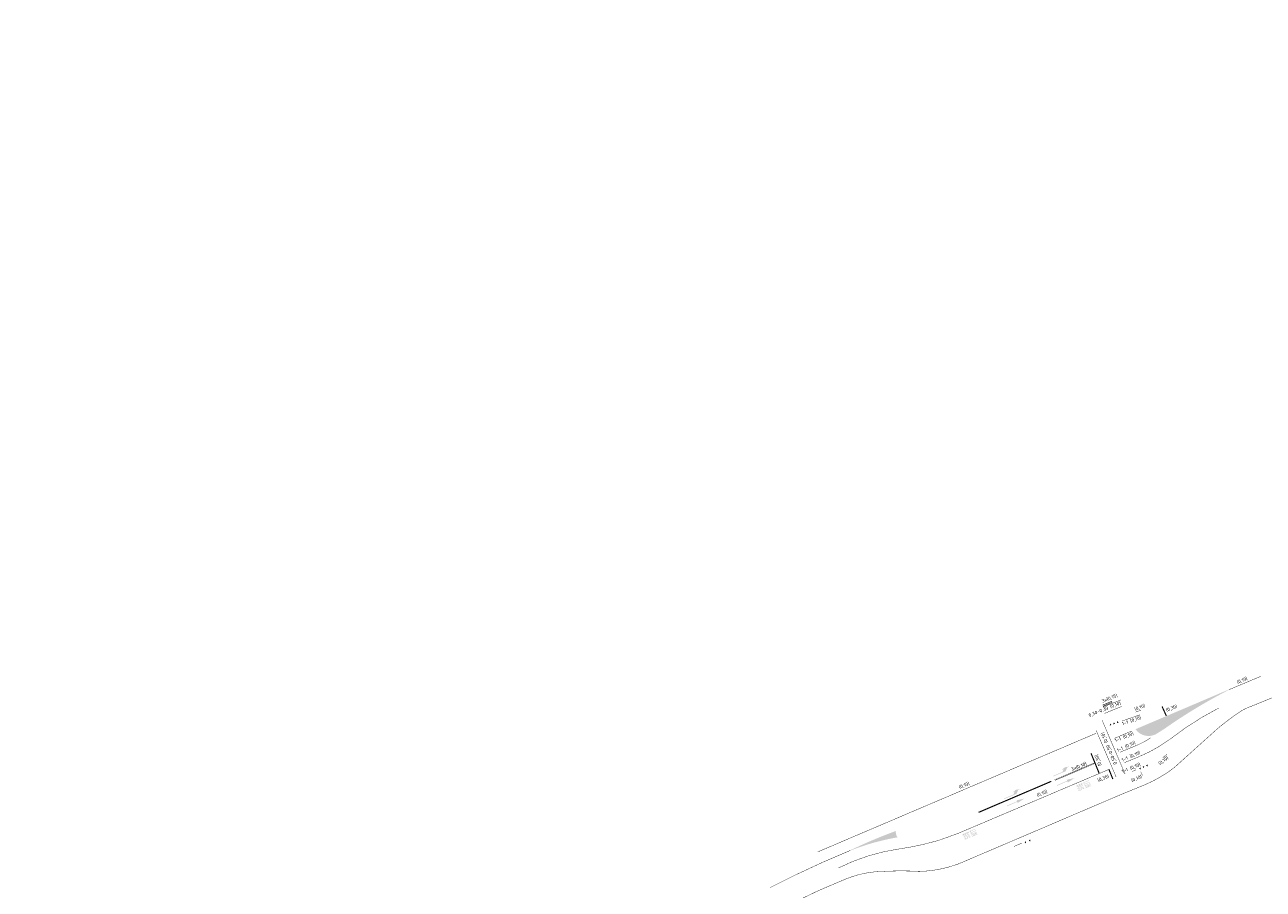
# Model space of a CAD drawing. Extents: x 117783 to 130571, y 447689 to 453929.
# Tile 8 of 22: x 124759 to 125088, y 450669 to 450898. Entities that reach past the tile are written whole.
import ezdxf

# ---------------------------------------------------------------- set-up
doc = ezdxf.new("R2010")
doc.units = 0
doc.header["$LTSCALE"] = 4
doc.header["$MEASUREMENT"] = 0
for name, pattern in [('030030', [0.15000000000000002, 0.0675, -0.0825]), ('030270', [0.75, 0.0675, -0.6825]), ('050050', [0.25, 0.1175, -0.1325]), ('11', [0.5, 0.25, -0.25]), ('13', [1, 0.25, -0.75])]:
    doc.linetypes.add(name, pattern=pattern)
for name, color, linetype in [('TM-ASS-T_C_10', 7, 'CONTINUOUS'), ('TM-KTS-T_03-03_10', 7, '030030'), ('TM-L_03-27_10', 7, '030270'), ('TM-L_05-05_10', 7, '050050'), ('TM-L_1-1_10', 7, '11'), ('TM-L_1-3_30', 7, '13'), ('TM-L_C_10', 7, 'CONTINUOUS'), ('TM-PIJL', 7, 'CONTINUOUS'), ('TM-STS-T_C_15', 7, 'CONTINUOUS'), ('TM-STS-T_C_30', 7, 'CONTINUOUS'), ('TM-SYMBOOL', 7, 'CONTINUOUS'), ('TM-SYMBOOL-T', 7, 'CONTINUOUS'), ('TM-T025TEKST', 7, 'CONTINUOUS')]:
    doc.layers.add(name, color=color, linetype=linetype)
doc.styles.add('ISO', font='ISO')
doc.styles.get("Standard").update_dxf_attribs({"font": 'ISO'})

# ---------------------------------------------------------------- blocks, each defined once
blk = doc.blocks.new('dht')
at = {"layer": 'TM-SYMBOOL'}
blk.add_hatch(color=256, dxfattribs=at).paths.add_polyline_path([(0, 0), (0, 0.5000000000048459), (0.4666666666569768, 0.249999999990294)])
blk = doc.blocks.new('vobil')
at = {"layer": 'TM-PIJL'}
blk.add_hatch(color=256, dxfattribs=at).paths.add_polyline_path([(3.299999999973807, 0.6749999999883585), (2.700000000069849, 0.0750000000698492), (1.455191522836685e-11, 0.07499999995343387), (0, -0.07500000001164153), (3.550000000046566, -0.07499999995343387), (4.299999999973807, 0.6749999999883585), (5, 0.6750000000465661), (3.799999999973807, 0.9749999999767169), (2.599999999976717, 0.6749999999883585)])
blk = doc.blocks.new('vobid')
at = {"layer": 'TM-PIJL'}
blk.add_hatch(color=256, dxfattribs=at).paths.add_polyline_path([(-1.455191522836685e-11, -0.07500000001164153), (2.949999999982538, -0.07500000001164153), (2.949999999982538, -0.375), (4.999999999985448, 0), (2.949999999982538, 0.375), (2.949999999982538, 0.07500000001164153), (-1.455191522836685e-11, 0.07500000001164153)])
blk = doc.blocks.new('bus-k')
at = {"layer": 'TM-SYMBOOL'}
h = blk.add_hatch(color=256, dxfattribs=at)
edge = h.paths.add_edge_path()
edge.add_line((0.2310616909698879, 1.641414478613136), (0.1210616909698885, 1.641414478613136))
edge.add_line((0.1210616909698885, 1.641414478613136), (0.1210616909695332, 0.4210952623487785))
edge.add_arc((-0.114597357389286, 0.435542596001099), 0.2361014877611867, 309.2621259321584, 356.49181077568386, ccw=False)
edge.add_arc((0.006043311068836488, 0.2823314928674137), 0.04128009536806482, 225.7968045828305, 314.20319541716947, ccw=False)
edge.add_arc((0.126683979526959, 0.435542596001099), 0.236101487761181, 183.5081892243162, 230.7378740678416, ccw=False)
edge.add_line((-0.1089750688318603, 0.4210952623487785), (-0.1156660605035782, 1.641414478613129))
edge.add_line((-0.1156660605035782, 1.641414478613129), (-0.2156660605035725, 1.641414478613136))
edge.add_line((-0.2156660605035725, 1.641414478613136), (-0.2189750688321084, 0.4760322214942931))
edge.add_arc((0.6313844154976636, 0.5178564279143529), 0.8513874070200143, 182.8157750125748, 213.7868286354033)
edge.add_arc((0.006043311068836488, 0.09799052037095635), 0.09817669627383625, 213.086092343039, 326.913907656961)
edge.add_arc((-0.6192977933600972, 0.517856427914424), 0.8513874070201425, 326.2131713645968, 357.1842249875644)
edge.add_line((0.2310616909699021, 0.4760322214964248), (0.2310616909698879, 1.641414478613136))
edge = h.paths.add_edge_path()
edge.add_arc((0.5658359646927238, 1.589042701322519), 0.09665130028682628, 55.22366791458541, 136.2013205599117)
edge.add_arc((1.094689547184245, 1.238317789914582), 0.7298940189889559, 145.0986609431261, 167.4052609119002)
edge.add_arc((1.180587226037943, 1.204940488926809), 0.8211194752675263, 166.4392249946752, 191.5367469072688)
edge.add_arc((1.475698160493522, 1.297277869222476), 1.129173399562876, 193.1328061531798, 202.0768158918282)
edge.add_arc((0.7920232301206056, 1.047730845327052), 0.4026544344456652, 205.737476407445, 233.7177413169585)
edge.add_arc((0.3502196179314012, 0.4468721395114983), 0.3431484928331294, 25.610614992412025, 53.62145131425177, ccw=False)
edge.add_arc((0.3915921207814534, 0.4856635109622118), 0.2895782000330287, -11.387421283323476, 22.225876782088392, ccw=False)
edge.add_arc((0.2251896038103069, 0.5186460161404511), 0.4592174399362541, 327.70324776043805, 348.6776625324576, ccw=False)
edge.add_arc((0.571862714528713, 0.321000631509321), 0.06323842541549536, 227.7410491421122, 311.0139671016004, ccw=False)
edge.add_arc((1.223886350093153, 0.800449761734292), 0.8714023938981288, 204.3317963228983, 217.1507849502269, ccw=False)
edge.add_line((0.4298864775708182, 0.4414144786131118), (0.3401400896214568, 0.3015806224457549))
edge.add_arc((1.164664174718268, 0.5673097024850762), 0.866286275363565, 197.8631848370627, 218.1623482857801)
edge.add_arc((0.5555636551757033, 0.09940247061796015), 0.09862048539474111, 223.0834494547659, 306.3963358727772)
edge.add_arc((0.3719205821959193, 0.335038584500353), 0.3973398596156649, 307.5501956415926, 339.8592957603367)
edge.add_arc((-0.07414070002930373, 0.5067254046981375), 0.8752737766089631, 339.3619663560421, 374.834911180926)
edge.add_arc((0.3644707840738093, 0.5843615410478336), 0.4330100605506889, 19.77011695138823, 58.26747138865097)
edge.add_arc((0.7161667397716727, 1.176747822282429), 0.2561006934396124, 197.7500721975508, 241.0531295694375, ccw=False)
edge.add_arc((0.7971698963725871, 1.191703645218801), 0.3379688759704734, 173.8238416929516, 195.9779985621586, ccw=False)
edge.add_arc((0.8399481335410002, 1.221997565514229), 0.3788340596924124, 146.9017553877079, 179.0824205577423, ccw=False)
edge.add_arc((0.557925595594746, 1.402574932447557), 0.04404942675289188, 39.08809898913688, 143.3488353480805, ccw=False)
edge.add_arc((0.1014602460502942, 1.059927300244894), 0.61478035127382, 24.23050533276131, 37.051058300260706, ccw=False)
edge.add_line((0.6620795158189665, 1.31223844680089), (0.6771930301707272, 1.279851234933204))
edge.add_line((0.6771930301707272, 1.279851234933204), (0.6940921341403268, 1.241282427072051))
edge.add_line((0.6940921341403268, 1.241282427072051), (0.7900087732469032, 1.385491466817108))
edge.add_arc((-0.6725021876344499, 0.8065161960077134), 1.572943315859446, 21.59750116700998, 29.28833536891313)
edge.add_arc((0.438850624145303, 1.434466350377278), 0.296486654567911, 28.5154420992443, 52.10357649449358)
h.paths.add_polyline_path([(-0.3462595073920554, 3.641414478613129), (-0.3462595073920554, 2.041414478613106), (-0.246259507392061, 2.041414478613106), (-0.2462595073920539, 3.641414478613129)])
edge = h.paths.add_edge_path()
edge.add_line((0.05374049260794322, 3.641414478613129), (0.05374049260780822, 2.418142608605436))
edge.add_arc((-0.124634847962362, 2.413482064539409), 0.1784362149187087, -41.56840236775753, 1.4966685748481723, ccw=False)
edge.add_arc((-0.03698605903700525, 2.352365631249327), 0.07336971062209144, 224.7222256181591, 308.6769014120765, ccw=False)
edge.add_line((-0.08911718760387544, 2.300737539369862), (-0.1287339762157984, 2.141414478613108))
edge.add_arc((-0.1854376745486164, 2.041045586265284), 0.1152788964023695, 23.470230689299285, 60.535596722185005, ccw=False)
edge.add_arc((0.0006434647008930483, 2.135296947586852), 0.0937608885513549, 211.0345934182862, 318.965736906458)
edge.add_arc((-0.3531843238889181, 2.356718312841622), 0.5102166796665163, 326.3154583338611, 353.4879913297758)
edge.add_line((0.1537404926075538, 2.29885389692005), (0.1537404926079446, 3.641414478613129))
edge.add_line((0.1537404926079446, 3.641414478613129), (0.05374049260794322, 3.641414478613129))
h.paths.add_polyline_path([(0.6907404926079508, 3.641414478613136), (0.6907404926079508, 2.459169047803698), (0.4077404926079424, 3.641414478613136), (0.3077404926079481, 3.641414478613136), (0.307740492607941, 2.041414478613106), (0.4077404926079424, 2.041414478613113), (0.4077404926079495, 3.21185786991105), (0.6879153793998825, 2.041414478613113), (0.7907404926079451, 2.041414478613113), (0.7907404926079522, 3.641414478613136)])
h.paths.add_polyline_path([(-0.7192595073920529, 3.641414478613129), (-0.8192595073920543, 3.641414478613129), (-0.8192595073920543, 2.041414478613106), (-0.4967600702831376, 2.041414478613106), (-0.4967600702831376, 2.274365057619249), (-0.71925950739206, 2.274365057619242)])
edge = h.paths.add_edge_path()
edge.add_line((-0.4142154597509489, 1.361461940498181), (-0.4090737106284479, 1.327932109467))
edge.add_line((-0.4090737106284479, 1.327932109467), (-0.4030815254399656, 1.291578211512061))
edge.add_line((-0.4030815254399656, 1.291578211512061), (-0.4016007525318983, 1.28143619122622))
edge.add_ellipse((-1.419671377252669, 1.258089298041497), major_axis=(1.019742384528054, 5.152957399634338e-16), ratio=0.4000000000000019, start_angle=-3.2810247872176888, end_angle=3.2812451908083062, ccw=False)
edge.add_line((-0.4016005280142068, 1.234743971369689), (-0.4041700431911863, 1.218685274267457))
edge.add_line((-0.4041700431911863, 1.218685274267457), (-0.4152679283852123, 1.161622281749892))
edge.add_line((-0.4152679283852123, 1.161622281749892), (-0.4221566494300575, 1.121295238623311))
edge.add_line((-0.4221566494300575, 1.121295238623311), (-0.4259936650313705, 1.101139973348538))
edge.add_ellipse((-2.51071274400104, 1.169345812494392), major_axis=(2.09168087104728, 2.520818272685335e-14), ratio=0.4000000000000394, start_angle=-8.080126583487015, end_angle=-4.675961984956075, ccw=False)
edge.add_ellipse((-3.609107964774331, 1.229618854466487), major_axis=(3.200355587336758, 2.318586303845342e-13), ratio=0.4000000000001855, start_angle=-9.199733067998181, end_angle=-7.987007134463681, ccw=False)
edge.add_line((-0.4499185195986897, 1.024954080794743), (-0.4616432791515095, 0.9966359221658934))
edge.add_ellipse((0.1675267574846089, 0.9556831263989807), major_axis=(-0.6374456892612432, 1.136234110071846e-14), ratio=0.3999999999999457, start_angle=-9.242471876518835, end_angle=-6.728487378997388)
edge.add_ellipse((-0.2026360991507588, 0.9725571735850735), major_axis=(-0.2648938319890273, 8.984932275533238e-16), ratio=0.3999999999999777, start_angle=-7.047610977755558, end_angle=1.096325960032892)
edge.add_ellipse((-0.2289755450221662, 0.9728129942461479), major_axis=(0.2385741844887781, 2.610339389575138e-15), ratio=0.3999999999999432, start_angle=181.3709240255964, end_angle=187.5170275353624)
edge.add_ellipse((-0.05175766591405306, 0.9822758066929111), major_axis=(-0.4173639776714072, 4.937246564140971e-15), ratio=0.4000000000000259, start_angle=7.554083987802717, end_angle=11.41862122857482)
edge.add_line((-0.4608607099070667, 0.9492245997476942), (-0.4577219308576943, 0.9432134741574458))
edge.add_line((-0.4577219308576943, 0.9432134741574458), (-0.4414340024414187, 0.9150210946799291))
edge.add_line((-0.4414340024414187, 0.9150210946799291), (-0.4320940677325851, 0.8980496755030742))
edge.add_ellipse((-4.094071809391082, 0.5845601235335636), major_axis=(3.744903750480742, 2.155970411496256e-13), ratio=0.3999999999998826, start_angle=10.360167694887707, end_angle=12.080011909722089, ccw=False)
edge.add_ellipse((-1.977084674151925, 0.7380189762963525), major_axis=(1.593440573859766, 7.527679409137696e-15), ratio=0.3999999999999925, start_angle=7.900563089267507, end_angle=10.479424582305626, ccw=False)
edge.add_ellipse((-1.807209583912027, 0.7501131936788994), major_axis=(1.421037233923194, 1.649476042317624e-14), ratio=0.3999999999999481, start_angle=5.063180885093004, end_angle=7.634512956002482, ccw=False)
edge.add_ellipse((-6.122697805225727, 0.5958387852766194), major_axis=(-5.753725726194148, 4.506773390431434e-14), ratio=0.4000000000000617, start_angle=182.0960545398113, end_angle=185.0962522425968, ccw=False)
edge.add_ellipse((-10.42600619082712, 0.5309074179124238), major_axis=(-10.06009313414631, 2.849772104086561e-15), ratio=0.4000000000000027, start_angle=180.9767376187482, end_angle=182.1235446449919, ccw=False)
edge.add_ellipse((-6.288482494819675, 0.5598895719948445), major_axis=(5.921935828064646, 3.626020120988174e-16), ratio=0.4000000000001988, start_angle=-0.4864160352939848, end_angle=0.9582123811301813, ccw=False)
edge.add_ellipse((-8.620804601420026, 0.5713513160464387), major_axis=(-8.254421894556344, 4.999236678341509e-14), ratio=0.3999999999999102, start_angle=177.8992178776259, end_angle=179.4521321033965, ccw=False)
edge.add_ellipse((-4.687662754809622, 0.5121019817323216), major_axis=(4.318495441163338, 1.848349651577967e-14), ratio=0.4000000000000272, start_angle=-4.336606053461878, end_angle=-2.04976548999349, ccw=False)
edge.add_ellipse((-12.68721212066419, 0.7663714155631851), major_axis=(12.34324325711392, 5.831154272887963e-14), ratio=0.4000000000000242, start_angle=-5.2956885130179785, end_angle=-4.471040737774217, ccw=False)
edge.add_ellipse((-11.02215692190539, 0.684038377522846), major_axis=(-10.66642089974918, 2.943373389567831e-13), ratio=0.3999999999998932, start_angle=174.1607121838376, end_angle=174.9797504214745, ccw=False)
edge.add_ellipse((-5.008616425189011, 0.4386962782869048), major_axis=(-4.621682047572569, 7.006591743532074e-14), ratio=0.3999999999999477, start_angle=171.7820461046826, end_angle=174.1404338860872, ccw=False)
edge.add_ellipse((-2.256490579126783, 0.2802948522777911), major_axis=(1.841212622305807, 3.770552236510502e-13), ratio=0.4000000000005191, start_angle=-9.991961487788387, end_angle=-8.263048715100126, ccw=False)
edge.add_ellipse((-1.390737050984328, 0.2187410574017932), major_axis=(-0.9618911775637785, 5.879415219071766e-14), ratio=0.3999999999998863, start_angle=167.3612635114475, end_angle=170.0874683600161, ccw=False)
edge.add_ellipse((-1.140269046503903, 0.1963363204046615), major_axis=(0.7052367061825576, 5.367378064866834e-15), ratio=0.4000000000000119, start_angle=-20.218606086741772, end_angle=-12.650803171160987, ccw=False)
edge.add_ellipse((-1.133745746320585, 0.194431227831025), major_axis=(0.6974728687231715, 7.166730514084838e-15), ratio=0.400000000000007, start_angle=-27.566960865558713, end_angle=-20.036666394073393, ccw=False)
edge.add_ellipse((-0.8776595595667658, 0.1422217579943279), major_axis=(0.4100652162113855, 1.020042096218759e-13), ratio=0.4000000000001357, start_angle=-29.358864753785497, end_angle=-27.959228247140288, ccw=False)
edge.add_ellipse((-0.6074172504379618, 0.08141447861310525), major_axis=(0.1000000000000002, 1.615542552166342e-16), ratio=0.3999999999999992, start_angle=269.99999999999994, end_angle=330.6411352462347, ccw=False)
edge.add_line((-0.6074172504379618, 0.0414144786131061), (-0.8192595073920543, 0.0414144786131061))
edge.add_line((-0.8192595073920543, 0.0414144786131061), (-0.8192595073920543, 1.641414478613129))
edge.add_line((-0.8192595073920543, 1.641414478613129), (-0.5152338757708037, 1.641414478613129))
edge.add_ellipse((-9.788261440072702, 0.901886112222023), major_axis=(-9.455536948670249, 2.499044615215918e-12), ratio=0.4000000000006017, start_angle=189.7807575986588, end_angle=191.2755614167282, ccw=False)
edge.add_ellipse((-6.188503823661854, 1.155935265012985), major_axis=(-5.800225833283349, 2.257391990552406e-13), ratio=0.4000000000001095, start_angle=187.2936450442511, end_angle=189.6388099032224, ccw=False)
edge.add_ellipse((-3.562918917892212, 1.288413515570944), major_axis=(3.153842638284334, 4.851337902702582e-14), ratio=0.3999999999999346, start_angle=4.619059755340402, end_angle=7.381106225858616, ccw=False)
edge.add_ellipse((-4.809667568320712, 1.250051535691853), major_axis=(4.404267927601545, 2.887631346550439e-13), ratio=0.3999999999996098, start_angle=3.6258060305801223, end_angle=4.55651392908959, ccw=False)
edge = h.paths.add_edge_path(flags=16)
edge.add_line((-0.5293746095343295, 1.174788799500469), (-0.5297002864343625, 1.190251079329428))
edge.add_line((-0.5297002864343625, 1.190251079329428), (-0.5327190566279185, 1.252058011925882))
edge.add_ellipse((-5.344094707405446, 1.218653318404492), major_axis=(-4.81210035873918, 2.1664664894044e-14), ratio=0.4000000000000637, start_angle=180.9943911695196, end_angle=182.1279842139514)
edge.add_ellipse((-2.236295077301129, 1.264919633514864), major_axis=(1.702149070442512, 2.882865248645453e-14), ratio=0.3999999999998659, start_angle=2.121661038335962, end_angle=4.281023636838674)
edge.add_ellipse((-1.555348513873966, 1.28591706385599), major_axis=(-1.019184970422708, 6.172627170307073e-15), ratio=0.4000000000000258, start_angle=184.1958260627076, end_angle=187.3471466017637)
edge.add_ellipse((-1.228322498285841, 1.30313825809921), major_axis=(0.6893388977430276, 2.988968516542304e-14), ratio=0.3999999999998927, start_angle=7.274072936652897, end_angle=11.42972008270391)
edge.add_ellipse((-0.9811219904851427, 1.323492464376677), major_axis=(-0.4369578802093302, 4.489865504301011e-15), ratio=0.4000000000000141, start_angle=191.3130593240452, end_angle=195.399108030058)
edge.add_line((-0.559851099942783, 1.369904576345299), (-0.5643280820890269, 1.375790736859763))
edge.add_line((-0.5643280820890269, 1.375790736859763), (-0.583157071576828, 1.3933539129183))
edge.add_line((-0.583157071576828, 1.3933539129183), (-0.5917560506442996, 1.399345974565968))
edge.add_line((-0.5917560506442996, 1.399345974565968), (-0.6017780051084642, 1.405491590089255))
edge.add_line((-0.6017780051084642, 1.405491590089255), (-0.71925950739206, 1.405491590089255))
edge.add_line((-0.71925950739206, 1.405491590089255), (-0.71925950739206, 1.013594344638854))
edge.add_line((-0.71925950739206, 1.013594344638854), (-0.6046971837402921, 1.013594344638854))
edge.add_ellipse((-0.9104252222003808, 1.114961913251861), major_axis=(0.3971029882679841, 1.325050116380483e-14), ratio=0.4000000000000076, start_angle=-39.65544115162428, end_angle=-34.15608483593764)
edge.add_ellipse((-0.7217241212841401, 1.06324670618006), major_axis=(-0.1683652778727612, 1.148738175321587e-14), ratio=0.3999999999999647, start_angle=146.1982368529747, end_angle=154.8711985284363)
edge.add_ellipse((-0.7392617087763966, 1.065033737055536), major_axis=(0.1861713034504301, 8.527096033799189e-15), ratio=0.4000000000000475, start_angle=-24.08154247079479, end_angle=-15.84065691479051)
edge.add_ellipse((-0.8310025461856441, 1.075247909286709), major_axis=(-0.2813988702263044, 2.766486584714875e-15), ratio=0.3999999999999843, start_angle=164.2562902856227, end_angle=170.1884314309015)
edge.add_ellipse((-1.62119704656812, 1.128500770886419), major_axis=(-1.082728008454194, 3.011803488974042e-14), ratio=0.3999999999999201, start_angle=170.3721063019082, end_angle=173.700130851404)
edge.add_ellipse((-3.666590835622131, 1.224131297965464), major_axis=(-3.142032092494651, 2.879690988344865e-14), ratio=0.3999999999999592, start_angle=173.45965536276, end_angle=175.0968277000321)
edge.add_ellipse((-2.161445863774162, 1.175730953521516), major_axis=(-1.632072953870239, 1.549504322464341e-15), ratio=0.3999999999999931, start_angle=174.8128243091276, end_angle=179.91731149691)
edge = h.paths.add_edge_path(flags=16)
edge.add_line((-0.5733682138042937, 0.3384894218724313), (-0.7192595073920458, 0.3384894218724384))
edge.add_line((-0.7192595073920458, 0.3384894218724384), (-0.7192595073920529, 0.8017259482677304))
edge.add_line((-0.7192595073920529, 0.8017259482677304), (-0.5738289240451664, 0.8017259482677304))
edge.add_line((-0.5738289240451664, 0.8017259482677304), (-0.5587513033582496, 0.7944357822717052))
edge.add_line((-0.5587513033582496, 0.7944357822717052), (-0.5464542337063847, 0.7877342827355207))
edge.add_line((-0.5464542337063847, 0.7877342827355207), (-0.5365619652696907, 0.7814532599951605))
edge.add_line((-0.5365619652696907, 0.7814532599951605), (-0.5175564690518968, 0.7634511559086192))
edge.add_line((-0.5175564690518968, 0.7634511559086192), (-0.5135259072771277, 0.7571701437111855))
edge.add_ellipse((-1.166168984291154, 0.6990653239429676), major_axis=(-0.6686135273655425, 8.057888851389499e-15), ratio=0.4000000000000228, start_angle=189.5028190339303, end_angle=192.5480691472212, ccw=False)
edge.add_ellipse((-2.042631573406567, 0.6408732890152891), major_axis=(1.557067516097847, 2.083964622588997e-14), ratio=0.3999999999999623, start_angle=6.362497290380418, end_angle=9.458042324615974, ccw=False)
edge.add_ellipse((-3.283425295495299, 0.5834364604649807), major_axis=(2.80613625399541, 1.185584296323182e-13), ratio=0.3999999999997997, start_angle=4.126641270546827, end_angle=6.468769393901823, ccw=False)
edge.add_ellipse((-3.661050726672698, 0.5732537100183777), major_axis=(-3.184615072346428, 5.852007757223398e-15), ratio=0.4000000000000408, start_angle=179.861879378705, end_angle=184.0945533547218, ccw=False)
edge.add_ellipse((-2.855469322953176, 0.5690662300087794), major_axis=(2.379026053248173, 3.843417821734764e-15), ratio=0.4000000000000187, start_angle=-4.256429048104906, end_angle=0.0672341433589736, ccw=False)
edge.add_ellipse((-5.789669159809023, 0.6630707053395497), major_axis=(-5.32260142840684, 3.696340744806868e-14), ratio=0.3999999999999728, start_angle=173.9204184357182, end_angle=175.5650336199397, ccw=False)
edge.add_ellipse((-2.88825552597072, 0.537456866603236), major_axis=(-2.404251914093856, 1.811227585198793e-13), ratio=0.3999999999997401, start_angle=172.5150762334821, end_angle=174.0391089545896, ccw=False)
edge.add_ellipse((-1.621050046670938, 0.4706588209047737), major_axis=(1.126090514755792, 2.819416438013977e-15), ratio=0.4000000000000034, start_angle=-9.33635073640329, end_angle=-7.459521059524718, ccw=False)
edge.add_ellipse((-0.9892312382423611, 0.4280438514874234), major_axis=(0.4853649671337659, 1.156139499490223e-14), ratio=0.4000000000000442, start_angle=-15.472319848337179, end_angle=-9.026331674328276, ccw=False)
edge.add_ellipse((-0.7943831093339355, 0.4070852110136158), major_axis=(0.2836041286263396, 5.495995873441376e-15), ratio=0.4000000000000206, start_angle=-23.309612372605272, end_angle=-15.771819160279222, ccw=False)
edge.add_ellipse((-0.7019039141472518, 0.3901074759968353), major_axis=(-0.1818935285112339, 5.544358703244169e-15), ratio=0.3999999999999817, start_angle=147.404506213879, end_angle=157.4420066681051, ccw=False)
edge.add_ellipse((-0.7418102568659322, 0.4022346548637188), major_axis=(0.2318821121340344, 1.713307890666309e-15), ratio=0.4000000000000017, start_angle=-43.413529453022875, end_angle=-33.59502017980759, ccw=False)
edge = h.paths.add_edge_path(flags=16)
edge.add_line((-0.5175564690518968, 0.7634511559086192), (-0.5224888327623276, 0.7694798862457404))
edge.add_line((-0.528698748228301, 0.7754245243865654), (-0.5365619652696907, 0.7814532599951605))
edge.add_line((-0.5643280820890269, 1.375790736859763), (-0.5696000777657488, 1.381627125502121))
edge.add_line((-0.5758240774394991, 1.38746457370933), (-0.583157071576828, 1.3933539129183))

msp = doc.modelspace()

# ---------------------------------------------------------------- hatches: boundary and pattern name
at = {"layer": 'TM-SYMBOOL'}
h = msp.add_hatch(color=256, dxfattribs=at)
edge = h.paths.add_edge_path()
edge.add_line((125078.5754511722, 450721.6420942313), (125053.7684068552, 450711.0886218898))
edge.add_arc((125057.2238163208, 450713.5051829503), 4.216588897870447, 214.9672454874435, 305.9590600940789)
edge.add_arc((125018.3990402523, 450777.3984728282), 78.96771496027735, 301.5342734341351, 303.165963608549)
edge.add_arc((125143.1567043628, 450595.2135181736), 141.8681524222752, 117.0613723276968, 125.0912017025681, ccw=False)
edge.add_line((125078.6145488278, 450721.5499057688), (125078.5754511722, 450721.6420942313))
h = msp.add_hatch(color=256, dxfattribs=at)
edge = h.paths.add_edge_path()
edge.add_arc((125001.1859593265, 450620.4481084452), 62.80844283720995, 99.73224479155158, 111.68050477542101, ccw=False)
edge.add_arc((124990.9925191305, 450683.0143487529), 0.7858707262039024, 193.8425911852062, 237.3522718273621, ccw=False)
edge.add_line((124990.2294726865, 450682.826325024), (124990.0355833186, 450683.7298571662))
edge.add_line((124990.0355833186, 450683.7298571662), (124990.0954860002, 450684.0408168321))
edge.add_arc((125037.6395535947, 450554.5858529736), 137.9094849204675, 110.1664349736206, 115.6504230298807)
edge.add_line((124977.941400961, 450678.9046230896), (124977.982599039, 450678.8133769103))

# ---------------------------------------------------------------- linework, layer by layer
at = {"layer": 'TM-ASS-T_C_10', "linetype": 'Continuous', "const_width": 0.1}
msp.add_lwpolyline([(125087.074, 450725.146), (125078.595, 450721.596)], dxfattribs=at)
at = {"layer": 'TM-ASS-T_C_10', "const_width": 0.1}
msp.add_lwpolyline([(125055.157, 450699.771), (125055.596, 450698.829)], dxfattribs=at)
at = {"layer": 'TM-ASS-T_C_10', "linetype": 'Continuous', "const_width": 0.1}
msp.add_lwpolyline([(124977.962, 450678.859, 0.02128267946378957), (124956.597, 450668.951)], format="xyb", dxfattribs=at)
at = {"layer": 'TM-KTS-T_03-03_10', "const_width": 0.1, "flags": 128}
for points in [[(125049.936, 450718.889), (125045.175, 450717.011)], [(125045.445, 450715.26), (125050.089, 450717.134)]]:
    msp.add_lwpolyline(points, dxfattribs=at)
at = {"layer": 'TM-L_03-27_10', "const_width": 0.1, "flags": 128}
msp.add_lwpolyline([(124758.6462605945, 450550.4541725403), (124760.6740507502, 450551.3660092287), (124766.2280507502, 450554.0650092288), (124773.1870507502, 450557.9040092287), (124779.7080507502, 450561.9260092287), (124791.1770507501, 450569.6480092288), (124808.0650507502, 450581.2390092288), (124816.0501494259, 450586.2670304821), (124820.1870507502, 450588.7500092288), (124832.8690507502, 450596.1020092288), (124846.6898852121, 450603.456745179), (124847.3617362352, 450603.9206815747, -0.009580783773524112), (124859.0331876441, 450609.5844077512), (124878.7701876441, 450619.6174077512), (124887.4141876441, 450624.6384077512), (124895.7341876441, 450630.0834077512), (124903.2751876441, 450634.4644077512), (124937.1401876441, 450651.9084077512), (124953.7440832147, 450660.3723946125), (124964.5940832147, 450665.8113946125), (124968.6936562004, 450667.7922804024), (124971.0590832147, 450668.8503946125), (124976.6651307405, 450671.2186804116, -0.04703846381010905), (124981.4641618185, 450672.7114101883, -0.03134613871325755), (124984.7823246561, 450673.1955453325), (124988.6004241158, 450673.3778339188, -0.01918247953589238), (124996.2435454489, 450673.3026741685), (124998.3436378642, 450673.3980944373, 0.06948366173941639), (125006.5274572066, 450675.2181505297), (125008.4700397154, 450676.0218086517), (125049.912687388, 450693.7271196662), (125056.264468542, 450696.3272998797), (125058.3089097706, 450697.2695308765, 0.04789534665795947), (125064.0248124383, 450700.8490039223), (125075.3685249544, 450711.0628059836), (125076.290377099, 450711.8465126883, -0.01711981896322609), (125080.7954851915, 450715.2414470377, -0.05186129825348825), (125083.5868844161, 450716.8230768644), (125084.9300015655, 450717.3399849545), (125111.638168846, 450728.2339207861), (125118.5222078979, 450730.7664147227, -0.004599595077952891), (125142.2898330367, 450739.2144062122), (125174.5258330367, 450750.0524062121), (125184.8268330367, 450753.5944062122, 0.002339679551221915), (125206.2298850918, 450761.3577243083, 0.00824145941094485), (125216.7760632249, 450765.3329233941), (125221.9985820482, 450767.450345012, -0.005228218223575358), (125232.3417979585, 450771.7804013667), (125237.4601663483, 450773.9969896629, 0.008734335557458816), (125247.5768570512, 450778.6966610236, 0.0106704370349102), (125257.0324744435, 450783.9457889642), (125261.9294744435, 450786.8907889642), (125278.9639871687, 450797.4772812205), (125281.4457111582, 450799.0298391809), (125282.896, 450800.042, 0.1780158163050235), (125283.762510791, 450801.4083001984, 0.1179899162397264), (125283.7384581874, 450802.4991840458), (125282.5843106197, 450808.5158234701), (125277.7048835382, 450826.1352809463, 0.0008727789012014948), (125256.6406475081, 450898.2927453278)], format="xyb", dxfattribs=at)
at = {"layer": 'TM-L_05-05_10', "const_width": 0.1, "flags": 128}
for points in [[(125044.9033301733, 450713.4182246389), (125050.9923150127, 450699.1643036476)], [(125043.3132710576, 450710.7764997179), (125048.6165804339, 450698.3617943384)]]:
    msp.add_lwpolyline(points, dxfattribs=at)
at = {"layer": 'TM-L_1-1_10', "const_width": 0.1, "flags": 128}
for points in [[(125075.8272843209, 450716.6867669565, 0.04783825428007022), (125062.8651887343, 450708.375484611, -0.06115393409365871), (125054.3973372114, 450703.6605213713), (125050.8238509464, 450702.1967711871)], [(125057.8067823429, 450708.8095881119, -0.05701060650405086), (125053.0178056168, 450706.3514637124), (125049.6859119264, 450704.9748473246)]]:
    msp.add_lwpolyline(points, format="xyb", dxfattribs=at)
for points in [[(125054.971, 450714.92), (125050.192, 450713.267)], [(125048.1754730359, 450708.662315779), (125052.7786081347, 450710.6145317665)], [(125053.868, 450700.281), (125052.947, 450699.88)], [(125021.4391317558, 450679.9248026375), (125023.6234076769, 450680.8291847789)]]:
    msp.add_lwpolyline(points, dxfattribs=at)
at = {"layer": 'TM-L_1-3_30', "const_width": 0.3, "flags": 128}
msp.add_lwpolyline([(125012.0635413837, 450688.9799570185), (125031.3766271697, 450697.2264543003)], dxfattribs=at)
at = {"layer": 'TM-L_C_10', "const_width": 0.1}
for points in [[(125055.202, 450716.146), (125053.789, 450715.622)], [(125061.007, 450703.534), (125062.131, 450704.41)]]:
    msp.add_lwpolyline(points, dxfattribs=at)
at = {"layer": 'TM-L_C_10', "const_width": 0.1, "flags": 128}
for points in [[(125043.3154033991, 450710.0078339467), (124969.273, 450678.451)], [(125032.2845286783, 450697.6466957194), (125042.9528536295, 450702.2039869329)], [(125032.3630962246, 450697.4627741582), (125043.02823119, 450702.0187026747)]]:
    msp.add_lwpolyline(points, dxfattribs=at)
msp.add_lwpolyline([(125046.8389411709, 450700.4559256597), (125007.7788064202, 450683.8843411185, -0.002861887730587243), (125006.8301011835, 450683.4928643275, -0.008880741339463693), (125005.9497340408, 450683.1535546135, -0.002017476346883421), (125002.0431011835, 450681.7448643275, -0.02570953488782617), (125000.403305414, 450681.2543949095, -0.03345423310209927), (124991.0102396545, 450679.274879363, 0.08159343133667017), (124974.7575788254, 450674.1758526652)], format="xyb", dxfattribs=at)
at = {"layer": 'TM-STS-T_C_15', "const_width": 0.15}
for points in [[(125045.048, 450717.484), (125047.484, 450718.522)], [(125045.1656012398, 450717.2080109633), (125047.6016012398, 450718.2460109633)]]:
    msp.add_lwpolyline(points, dxfattribs=at)
at = {"layer": 'TM-STS-T_C_30', "const_width": 0.3}
for points in [[(125060.826, 450717.127), (125061.9733002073, 450714.5931705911)], [(125044.107, 450699.367), (125041.948, 450704.674)], [(125047.735, 450697.84), (125046.701, 450700.397)]]:
    msp.add_lwpolyline(points, dxfattribs=at)

# ---------------------------------------------------------------- block references
at = {"layer": 'TM-PIJL'}
for name, p, rotation in [('vobil', (125031.8830859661, 450698.6094414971), 22.61002570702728), ('vobid', (125032.9280365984, 450696.1407783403), 23.13918645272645), ('vobil', (125018.8719881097, 450692.6042096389), 23.04661933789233), ('vobid', (125019.6052569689, 450690.6798961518), 23.12200454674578)]:
    msp.add_blockref(name, p, dxfattribs=dict(at, rotation=rotation))
at = {"layer": 'TM-SYMBOOL'}
for name, p, rotation in [('bus-k', (125038.3456072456, 450695.3207937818), 293.1318032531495), ('bus-k', (125008.1235964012, 450682.4183803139), 293.1186575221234), ('dht', (125024.2469138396, 450681.0906825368), 293.0469945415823), ('dht', (125025.3511347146, 450681.5604657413), 293.0469945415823)]:
    msp.add_blockref(name, p, dxfattribs=dict(at, rotation=rotation))
at = {"layer": 'TM-SYMBOOL-T'}
for p, rotation in [((125049.291, 450712.88), 109.4363240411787), ((125047.4049762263, 450712.2144819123), 109.4363240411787), ((125048.3479881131, 450712.5472409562), 109.4363240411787), ((125054.696, 450700.696), 293.7527822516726), ((125055.6112919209, 450701.0987911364), 293.7527822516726), ((125056.5265838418, 450701.5015822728), 293.7527822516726)]:
    msp.add_blockref('dht', p, dxfattribs=dict(at, rotation=rotation))

# ---------------------------------------------------------------- texts
at = {"layer": 'TM-T025TEKST', "style": 'ISO'}
for s, rotation, p in [('(0,10)', 22.09247020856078, (125080.8728634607, 450723.1402187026)), ('0,50-0,50 (0,10)', 112.69021267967, (125048.8573767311, 450701.9205717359)), ('1-1 (0,10)', 22.62772252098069, (125048.4941929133, 450707.5963331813)), ('1-1 (0,10)', 25.05428108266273, (125049.082153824, 450705.010214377)), ('1-1 (0,10)', 23.42134609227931, (125050.3168717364, 450702.4534832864)), ('3x(0,10)', 22.43134106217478, (125036.8693520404, 450699.9382483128)), ('(0,10)', 22.23293599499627, (125007.0136078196, 450695.235399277)), ('(0,10)', 22.23293599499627, (125027.7220134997, 450693.0801962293))]:
    msp.add_text(s, height=0.9, rotation=rotation, dxfattribs=at).set_placement(p)
at = {"layer": 'TM-T025TEKST'}
for s, height, rotation, p in [('3x(0,15)', 0.9, 22.11109447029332, (125045.022109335, 450718.0959455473)), ('0,30-0,30 (0,10)', 0.9, 21.9109952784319, (125041.5004170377, 450714.338572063)), ('(0,10)', 0.9, 20.02676897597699, (125053.6703284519, 450716.0054086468)), ('(0,30)', 0.9, 22.11109447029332, (125062.0481610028, 450715.6814380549)), ('1-1 (0,10)', 0.8999999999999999, 19.1093637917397, (125050.3513608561, 450712.0762624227)), ('(0,30)', 0.9, 109.6927669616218, (125044.7684029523, 450701.4811235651)), ('(0,10)', 0.8999999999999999, 37.28401150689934, (125060.2482470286, 450701.5003860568)), ('1-1 (0,10)', 0.9, 22.11109447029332, (125050.3040306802, 450699.3911242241)), ('(0,30)', 0.9, 22.11109447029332, (125043.8760807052, 450697.0795463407)), ('(0,10)', 0.9, 23.03888312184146, (125052.8499865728, 450697.0192657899))]:
    msp.add_text(s, height=height, rotation=rotation, dxfattribs=at).set_placement(p)

doc.saveas('drawing.dxf')
